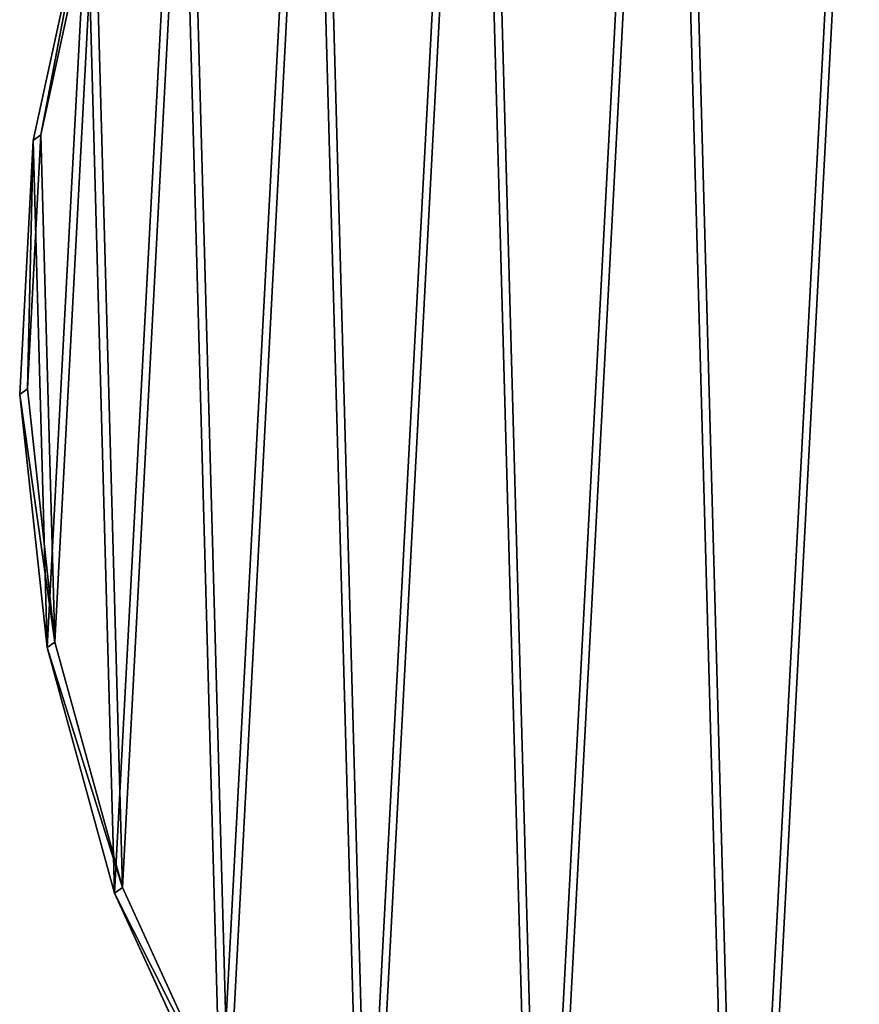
# Model space of a CAD drawing. Extents: x 4 to 698, y -308 to 195.
# Tile 28 of 256: x 425 to 478, y -249 to -187. Entities that reach past the tile are written whole.
import ezdxf

# ---------------------------------------------------------------- set-up
doc = ezdxf.new("R2010")
doc.units = 0
doc.header["$LTSCALE"] = 25.4
doc.layers.get('0').update_dxf_attribs({"color": 13, "linetype": 'CONTINUOUS'})

# ---------------------------------------------------------------- blocks, each defined once
blk = doc.blocks.new('DISK-III-7644_STL')
at = {"color": 39}
for p, q in [((426.757, -193.918, 266.232), (430.163, -178.235, 267.435)), ((426.757, -193.918, 266.232), (430.163, -178.235, 267.435)), ((429.672, -178.587, 273.404), (426.266, -194.269, 272.201)), ((429.672, -178.587, 273.404), (426.266, -194.269, 272.201)), ((425.909, -209.957, 265.218), (426.757, -193.918, 266.232)), ((425.909, -209.957, 265.218), (426.757, -193.918, 266.232)), ((426.266, -194.269, 272.201), (426.757, -193.918, 266.232)), ((426.266, -194.269, 272.201), (426.757, -193.918, 266.232)), ((426.266, -194.269, 272.201), (425.417, -210.308, 271.188)), ((426.266, -194.269, 272.201), (425.417, -210.308, 271.188)), ((425.417, -210.308, 271.188), (425.909, -209.957, 265.218)), ((425.417, -210.308, 271.188), (425.909, -209.957, 265.218)), ((427.641, -225.937, 264.421), (425.909, -209.957, 265.218)), ((427.641, -225.937, 264.421), (425.909, -209.957, 265.218)), ((425.417, -210.308, 271.188), (427.149, -226.288, 270.39)), ((425.417, -210.308, 271.188), (427.149, -226.288, 270.39)), ((427.149, -226.288, 270.39), (427.641, -225.937, 264.421)), ((427.149, -226.288, 270.39), (427.641, -225.937, 264.421)), ((427.149, -226.288, 270.39), (431.417, -241.795, 269.829)), ((427.149, -226.288, 270.39), (431.417, -241.795, 269.829)), ((431.908, -241.444, 263.859), (427.641, -225.937, 264.421)), ((431.908, -241.444, 263.859), (427.641, -225.937, 264.421)), ((431.417, -241.795, 269.829), (431.908, -241.444, 263.859)), ((431.417, -241.795, 269.829), (431.908, -241.444, 263.859)), ((431.417, -241.795, 269.829), (438.109, -256.428, 269.519)), ((431.417, -241.795, 269.829), (438.109, -256.428, 269.519)), ((438.6, -256.076, 263.549), (431.908, -241.444, 263.859)), ((438.6, -256.076, 263.549), (431.908, -241.444, 263.859))]:
    blk.add_line(p, q, dxfattribs=at)
mesh = blk.add_polyface(dxfattribs=at)
corners = [(426.757, -193.918, 266.232), (427.641, -225.937, 264.421), (425.909, -209.957, 265.218), (430.163, -178.235, 267.435), (431.908, -241.444, 263.859), (436.04, -163.315, 268.796), (438.6, -256.076, 263.549), (444.235, -149.544, 270.281), (447.544, -269.455, 263.498), (454.535, -137.279, 271.85), (458.508, -281.235, 263.708), (466.674, -126.837, 273.464), (471.208, -291.109, 264.172), (480.337, -118.489, 275.08), (485.314, -298.822, 264.879), (495.171, -112.45, 276.656), (500.463, -304.174, 265.811), (510.792, -108.878, 278.152), (508.306, -305.92, 266.354), (516.261, -307.028, 266.943), (520.381, -206.748, 273.183), (526.794, -107.865, 279.528), (521.524, -204.294, 273.421), (523.741, -202.746, 273.695), (526.439, -202.521, 273.93), (528.895, -203.677, 274.064), (542.764, -109.437, 280.75), (530.45, -205.906, 274.061), (530.688, -208.609, 273.921), (532.299, -307.308, 268.247), (548.161, -305.008, 269.688), (558.287, -113.554, 281.786), (563.438, -300.188, 271.229), (572.962, -120.108, 282.608), (577.733, -292.971, 272.83), (586.409, -128.93, 283.196), (590.676, -283.545, 274.45), (598.279, -139.792, 283.534), (601.932, -272.154, 276.047), (608.265, -152.412, 283.613), (611.21, -259.094, 277.579), (616.109, -166.463, 283.432), (618.268, -244.702, 279.006), (621.607, -181.582, 282.995), (622.925, -229.351, 280.293), (624.616, -197.377, 282.313), (625.059, -213.438, 281.405), (520.619, -209.451, 273.043), (522.175, -211.68, 273.04), (524.63, -212.836, 273.174), (527.328, -212.611, 273.41), (529.546, -211.063, 273.683)]
mesh.append_faces([[corners[k] for k in face] for face in [(0, 1, 2), (44, 45, 46)]], dxfattribs={"vtx0": -1, "color": 39})
mesh.append_faces([[corners[k] for k in face] for face in [(1, 3, 4), (4, 5, 6), (6, 7, 8), (8, 9, 10), (10, 11, 12), (12, 13, 14), (14, 15, 16), (16, 17, 18), (18, 17, 19), (20, 21, 22), (22, 21, 23), (23, 21, 24), (24, 21, 25), (25, 26, 27), (27, 26, 28), (29, 26, 30), (30, 31, 32), (32, 33, 34), (34, 35, 36), (36, 37, 38), (38, 39, 40), (40, 41, 42), (42, 43, 44), (19, 47, 29), (47, 19, 20)]], dxfattribs={"vtx0": -1, "vtx1": -1, "color": 39})
mesh.append_faces([[corners[k] for k in face] for face in [(19, 17, 20), (28, 26, 29)]], dxfattribs={"vtx0": -1, "vtx1": -1, "vtx2": -1, "color": 39})
mesh.append_faces([[corners[k] for k in face] for face in [(1, 0, 3), (4, 3, 5), (6, 5, 7), (8, 7, 9), (10, 9, 11), (12, 11, 13), (14, 13, 15), (16, 15, 17), (20, 17, 21), (25, 21, 26), (30, 26, 31), (32, 31, 33), (34, 33, 35), (36, 35, 37), (38, 37, 39), (40, 39, 41), (42, 41, 43), (44, 43, 45), (29, 47, 48), (29, 48, 49), (29, 49, 50), (29, 50, 51), (29, 51, 28)]], dxfattribs={"vtx0": -1, "vtx2": -1, "color": 39})
mesh = blk.add_polyface(dxfattribs=at)
corners = [(515.769, -307.379, 272.913), (520.128, -209.802, 279.013), (519.89, -207.099, 279.152), (531.807, -307.66, 274.216), (521.683, -212.031, 279.01), (524.139, -213.187, 279.144), (526.837, -212.962, 279.379), (529.054, -211.415, 279.653), (530.197, -208.961, 279.891), (427.149, -226.288, 270.39), (426.266, -194.269, 272.201), (425.417, -210.308, 271.188), (429.672, -178.587, 273.404), (431.417, -241.795, 269.829), (435.549, -163.667, 274.766), (438.109, -256.428, 269.519), (443.743, -149.896, 276.251), (447.053, -269.807, 269.468), (454.043, -137.63, 277.82), (458.017, -281.586, 269.677), (466.182, -127.188, 279.433), (470.716, -291.46, 270.141), (479.846, -118.84, 281.049), (484.823, -299.173, 270.849), (494.68, -112.801, 282.625), (499.971, -304.526, 271.781), (510.3, -109.23, 284.121), (507.814, -306.271, 272.323), (526.303, -108.216, 285.498), (521.032, -204.645, 279.391), (523.25, -203.098, 279.664), (525.948, -202.872, 279.9), (528.404, -204.029, 280.034), (542.272, -109.788, 286.72), (529.959, -206.257, 280.03), (547.67, -305.36, 275.657), (557.796, -113.905, 287.755), (562.947, -300.539, 277.198), (572.471, -120.459, 288.577), (577.242, -293.322, 278.8), (585.918, -129.281, 289.165), (590.185, -283.896, 280.419), (597.788, -140.143, 289.503), (601.441, -272.506, 282.016), (607.774, -152.763, 289.583), (610.719, -259.445, 283.548), (615.618, -166.814, 289.401), (617.777, -245.053, 284.976), (621.115, -181.933, 288.964), (622.434, -229.702, 286.262), (624.125, -197.728, 288.283), (624.568, -213.79, 287.374)]
mesh.append_faces([[corners[k] for k in face] for face in [(9, 10, 11), (50, 49, 51)]], dxfattribs={"vtx0": -1, "color": 39})
mesh.append_faces([[corners[k] for k in face] for face in [(1, 3, 4), (4, 3, 5), (5, 3, 6), (6, 3, 7), (7, 3, 8), (10, 9, 12), (12, 13, 14), (14, 15, 16), (16, 17, 18), (18, 19, 20), (20, 21, 22), (22, 23, 24), (24, 25, 26), (26, 2, 28), (28, 32, 33), (33, 35, 36), (36, 37, 38), (38, 39, 40), (40, 41, 42), (42, 43, 44), (44, 45, 46), (46, 47, 48), (48, 49, 50)]], dxfattribs={"vtx0": -1, "vtx1": -1, "color": 39})
mesh.append_faces([[corners[k] for k in face] for face in [(26, 0, 2), (33, 8, 3)]], dxfattribs={"vtx0": -1, "vtx1": -1, "vtx2": -1, "color": 39})
mesh.append_faces([[corners[k] for k in face] for face in [(0, 1, 2), (1, 0, 3), (12, 9, 13), (14, 13, 15), (16, 15, 17), (18, 17, 19), (20, 19, 21), (22, 21, 23), (24, 23, 25), (26, 25, 27), (26, 27, 0), (28, 2, 29), (28, 29, 30), (28, 30, 31), (28, 31, 32), (33, 32, 34), (33, 34, 8), (33, 3, 35), (36, 35, 37), (38, 37, 39), (40, 39, 41), (42, 41, 43), (44, 43, 45), (46, 45, 47), (48, 47, 49)]], dxfattribs={"vtx0": -1, "vtx2": -1, "color": 39})
at = {"color": 29}
mesh = blk.add_polyface(dxfattribs=at)
corners = [(429.672, -178.587, 273.404), (426.757, -193.918, 266.232), (426.266, -194.269, 272.201), (430.163, -178.235, 267.435)]
mesh.append_faces([[corners[k] for k in face] for face in [(0, 1, 2), (1, 0, 3)]], dxfattribs={"vtx0": -1, "color": 29})
mesh = blk.add_polyface(dxfattribs=at)
corners = [(426.266, -194.269, 272.201), (425.909, -209.957, 265.218), (425.417, -210.308, 271.188), (426.757, -193.918, 266.232)]
mesh.append_faces([[corners[k] for k in face] for face in [(0, 1, 2), (1, 0, 3)]], dxfattribs={"vtx0": -1, "color": 29})
mesh = blk.add_polyface(dxfattribs=at)
corners = [(425.417, -210.308, 271.188), (427.641, -225.937, 264.421), (427.149, -226.288, 270.39), (425.909, -209.957, 265.218)]
mesh.append_faces([[corners[k] for k in face] for face in [(0, 1, 2), (1, 0, 3)]], dxfattribs={"vtx0": -1, "color": 29})
mesh = blk.add_polyface(dxfattribs=at)
corners = [(427.149, -226.288, 270.39), (431.908, -241.444, 263.859), (431.417, -241.795, 269.829), (427.641, -225.937, 264.421)]
mesh.append_faces([[corners[k] for k in face] for face in [(0, 1, 2), (1, 0, 3)]], dxfattribs={"vtx0": -1, "color": 29})
mesh = blk.add_polyface(dxfattribs=at)
corners = [(431.417, -241.795, 269.829), (438.6, -256.076, 263.549), (438.109, -256.428, 269.519), (431.908, -241.444, 263.859)]
mesh.append_faces([[corners[k] for k in face] for face in [(0, 1, 2), (1, 0, 3)]], dxfattribs={"vtx0": -1, "color": 29})

msp = doc.modelspace()

# ---------------------------------------------------------------- block references
at = {"color": 0}
msp.add_blockref('DISK-III-7644_STL', (0, 0), dxfattribs=at)

doc.saveas('drawing.dxf')
